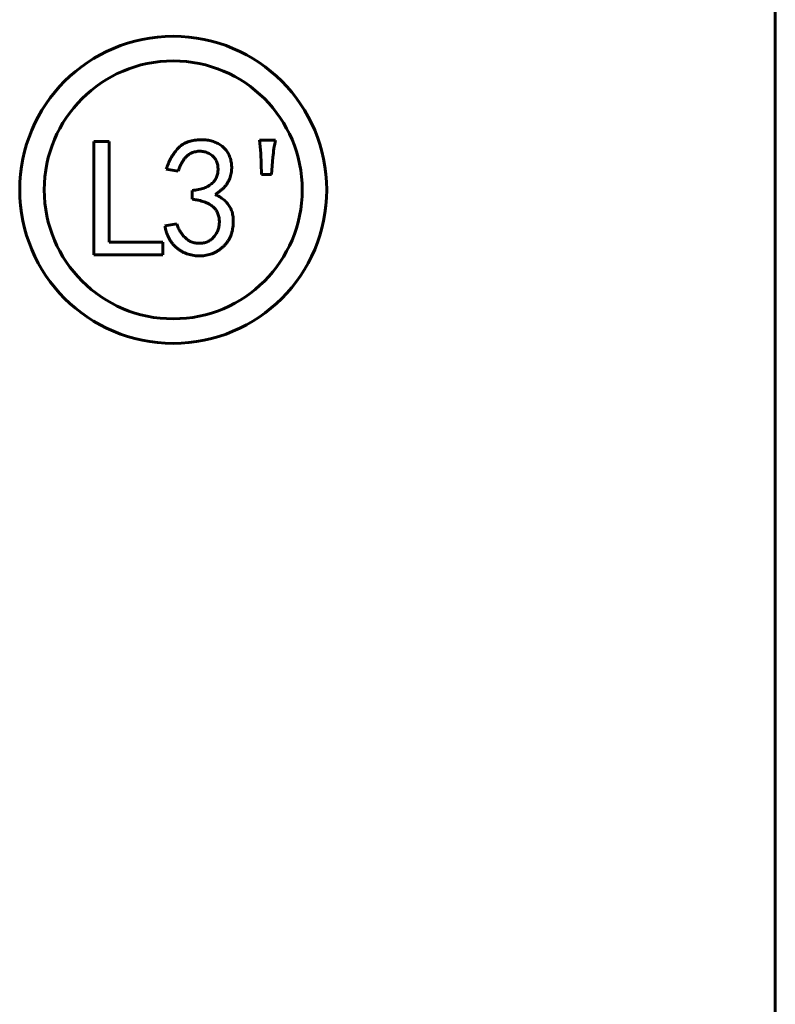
# Model space of a CAD drawing. Header units: millimetres. Extents: x 0 to 297, y 0 to 420.
# Tile 7 of 19: x 184 to 207, y 140 to 170. Entities that reach past the tile are written whole.
import ezdxf

# ---------------------------------------------------------------- set-up
doc = ezdxf.new("R2010")
doc.units = ezdxf.units.MM
doc.linetypes.add('K5LT_BASIC', pattern=[0])
doc.layers.add('Системный слой', color=7, linetype='Continuous')

# ---------------------------------------------------------------- blocks, each defined once
blk = doc.blocks.new('U50')
at = {"layer": 'Системный слой', "color": 150, "linetype": 'K5LT_BASIC', "lineweight": 60, "true_color": 0x0080ff}
for p, q in [((207.025, 184.618), (207.025, 182.013)), ((207.025, 180.514), (207.025, 167.244)), ((207.025, 167.244), (207.025, 153.973)), ((207.025, 153.973), (207.025, 141.56)), ((207.025, 141.56), (207.025, 141.443)), ((207.025, 141.443), (207.025, 141.386)), ((207.025, 141.386), (207.025, 141.357)), ((207.025, 141.357), (207.025, 141.343)), ((207.025, 141.343), (207.025, 141.335)), ((207.025, 141.335), (207.025, 141.325)), ((207.025, 141.325), (207.025, 141.31)), ((207.025, 141.31), (207.025, 141.286)), ((207.025, 141.286), (207.025, 141.252)), ((207.025, 141.252), (207.025, 141.199)), ((207.025, 141.199), (207.025, 141.119)), ((207.025, 141.119), (207.025, 140.994)), ((207.025, 140.994), (207.025, 140.87)), ((207.022, 140.719), (207.019, 140.676)), ((207.025, 140.8), (207.022, 140.719)), ((207.025, 140.87), (207.025, 140.86)), ((207.025, 140.86), (207.025, 140.84)), ((207.025, 140.84), (207.025, 140.8))]:
    blk.add_line(p, q, dxfattribs=at)

msp = doc.modelspace()

# ---------------------------------------------------------------- linework, layer by layer
at = {"layer": 'Системный слой', "color": 150, "linetype": 'K5LT_BASIC', "lineweight": 60, "true_color": 0x0080ff}
for p, q in [((207.0194, 172.2472), (207.0194, 119.7472)), ((186.2217, 166.3703), (186.688, 166.3703)), ((186.2217, 162.903), (186.2217, 166.3703)), ((186.688, 166.3703), (186.688, 163.2883)), ((191.3231, 166.0053), (191.2826, 166.4108)), ((191.2826, 166.4108), (191.7692, 166.4108)), ((191.3434, 165.3564), (191.3231, 166.0053)), ((191.6881, 165.8836), (191.6476, 165.3564)), ((188.7927, 165.4578), (188.4277, 165.5187)), ((191.6476, 165.3564), (191.3434, 165.3564)), ((189.2185, 164.6062), (189.2185, 164.8698)), ((188.3872, 163.7952), (188.7521, 163.856)), ((186.688, 163.2883), (188.3304, 163.2883)), ((188.3304, 163.2883), (188.3304, 162.903)), ((188.3304, 162.903), (186.2217, 162.903))]:
    msp.add_line(p, q, dxfattribs=at)
for radius in [4.6875, 3.9375]:
    msp.add_circle((188.6437, 164.8894), radius, dxfattribs=at)
for points, knots in [([(188.4277, 165.5187), (188.449, 165.5774), (188.4904, 165.6918), (188.5679, 165.8527), (188.6578, 165.9978), (188.7421, 166.1072), (188.8161, 166.1858), (188.8775, 166.2365), (188.9426, 166.2825), (189.0131, 166.3211), (189.0881, 166.3539), (189.168, 166.3791), (189.2524, 166.3986), (189.3403, 166.4119), (189.4289, 166.4189), (189.5159, 166.4218), (189.6001, 166.4174), (189.6818, 166.41), (189.7603, 166.3952), (189.836, 166.376), (189.9085, 166.35), (189.9786, 166.3204), (190.0442, 166.285), (190.1059, 166.2463), (190.1611, 166.2013), (190.2131, 166.1537), (190.2577, 166.0996), (190.2989, 166.0422), (190.3349, 165.9801), (190.3646, 165.9138), (190.3895, 165.845), (190.4081, 165.7738), (190.422, 165.7014), (190.4285, 165.6269), (190.4293, 165.5514), (190.4239, 165.474), (190.4125, 165.3953), (190.3956, 165.3152), (190.3712, 165.2353), (190.3362, 165.1575), (190.2917, 165.0823), (190.2377, 165.0097), (190.1745, 164.9396), (190.1009, 164.8731), (190.0189, 164.8079), (189.959, 164.7685), (189.9281, 164.7482)], [0, 0, 0, 0, 0.0474644, 0.0924887, 0.135475, 0.1769674, 0.1972903, 0.2174162, 0.2373714, 0.2578142, 0.2783543, 0.2995383, 0.3214187, 0.3441338, 0.3670489, 0.3889408, 0.4102756, 0.4311237, 0.4512424, 0.4709051, 0.4904653, 0.5097307, 0.5287159, 0.5470332, 0.5650435, 0.5828138, 0.6005035, 0.6182453, 0.6364913, 0.6548865, 0.6734863, 0.6919963, 0.7107705, 0.7294984, 0.7487196, 0.7681758, 0.7883602, 0.8091874, 0.8303141, 0.8517809, 0.8738761, 0.8965984, 0.9204467, 0.9454984, 0.97192, 1, 1, 1, 1]), ([(191.7692, 166.4108), (191.7508, 166.3232), (191.7143, 166.1489), (191.6968, 165.9717), (191.6881, 165.8836)], [0, 0, 0, 0, 0.5027795, 1, 1, 1, 1]), ([(189.2185, 164.8698), (189.2528, 164.8733), (189.3194, 164.8801), (189.4149, 164.8981), (189.5035, 164.9184), (189.5846, 164.9441), (189.6584, 164.9741), (189.7255, 165.0082), (189.7848, 165.0477), (189.8368, 165.0914), (189.8823, 165.1389), (189.9206, 165.1902), (189.9526, 165.2448), (189.9776, 165.3031), (189.9952, 165.365), (190.0079, 165.43), (190.0116, 165.4986), (190.0103, 165.5692), (190.0027, 165.6391), (189.9867, 165.7053), (189.964, 165.7665), (189.9351, 165.8234), (189.8973, 165.8741), (189.8537, 165.9203), (189.8028, 165.9611), (189.7459, 165.9961), (189.685, 166.0247), (189.6227, 166.0479), (189.559, 166.0619), (189.4946, 166.0695), (189.429, 166.0706), (189.3626, 166.0625), (189.2952, 166.0481), (189.2272, 166.0267), (189.1595, 165.9963), (189.0961, 165.9526), (189.0367, 165.8976), (188.9794, 165.8325), (188.9278, 165.7544), (188.878, 165.6663), (188.832, 165.5666), (188.8061, 165.4951), (188.7927, 165.4578)], [0, 0, 0, 0, 0.0346279, 0.0670302, 0.097477, 0.1256632, 0.1522368, 0.1773884, 0.2009232, 0.2235527, 0.2453943, 0.2667337, 0.2876601, 0.3086917, 0.3301416, 0.3521026, 0.3749979, 0.3988532, 0.4228625, 0.4453314, 0.4670165, 0.488239, 0.5090779, 0.5302096, 0.5518132, 0.5742469, 0.597043, 0.6191997, 0.6408208, 0.6623075, 0.6841505, 0.7063853, 0.7292324, 0.7532102, 0.7778108, 0.803296, 0.8301304, 0.8587779, 0.8900428, 0.9237671, 0.9602734, 1, 1, 1, 1]), ([(189.9281, 164.7482), (189.9734, 164.7267), (190.0621, 164.6847), (190.1807, 164.5998), (190.2826, 164.4997), (190.353, 164.4039), (190.4006, 164.3203), (190.429, 164.2516), (190.4507, 164.1783), (190.4663, 164.1006), (190.4763, 164.0182), (190.4787, 163.9311), (190.4758, 163.839), (190.466, 163.7439), (190.4504, 163.6485), (190.4253, 163.5566), (190.3931, 163.4693), (190.3529, 163.3863), (190.3044, 163.3085), (190.247, 163.2359), (190.1834, 163.1671), (190.1113, 163.1048), (190.0348, 163.0481), (189.9546, 162.9989), (189.872, 162.9575), (189.7868, 162.9242), (189.699, 162.8994), (189.6088, 162.8822), (189.5159, 162.8722), (189.4214, 162.8711), (189.3272, 162.8767), (189.2355, 162.8908), (189.1465, 162.9096), (189.0611, 162.9374), (188.9783, 162.9706), (188.8996, 163.0125), (188.8236, 163.0602), (188.7511, 163.1145), (188.6833, 163.1762), (188.6216, 163.245), (188.5655, 163.3199), (188.518, 163.4028), (188.4743, 163.4909), (188.4391, 163.5865), (188.4083, 163.6882), (188.3943, 163.759), (188.3872, 163.7952)], [0, 0, 0, 0, 0.0353833, 0.0692705, 0.1025623, 0.13598, 0.1530165, 0.1704708, 0.18839, 0.2069955, 0.2264245, 0.246968, 0.2685728, 0.2915207, 0.3145081, 0.3368773, 0.3587738, 0.3802259, 0.4019327, 0.4234948, 0.4455346, 0.4681122, 0.4907681, 0.5127759, 0.5345433, 0.5560063, 0.5773522, 0.5989781, 0.6208696, 0.6433506, 0.6656967, 0.6875237, 0.70891, 0.7299007, 0.7509362, 0.7719157, 0.7928347, 0.8143218, 0.8358715, 0.8575523, 0.8795708, 0.9019429, 0.9249779, 0.949008, 0.973929, 1, 1, 1, 1]), ([(188.7521, 163.856), (188.7665, 163.8135), (188.7948, 163.73), (188.8558, 163.6147), (188.9288, 163.5106), (188.9988, 163.4327), (189.0621, 163.3794), (189.112, 163.3446), (189.1645, 163.3148), (189.2209, 163.2928), (189.2794, 163.274), (189.3413, 163.2634), (189.4056, 163.2573), (189.4717, 163.2563), (189.5376, 163.2623), (189.6012, 163.2744), (189.6616, 163.2922), (189.7185, 163.317), (189.771, 163.3493), (189.8213, 163.3859), (189.8673, 163.4299), (189.9086, 163.4801), (189.946, 163.5338), (189.9784, 163.59), (190.0051, 163.6483), (190.025, 163.7086), (190.0405, 163.7705), (190.0491, 163.8345), (190.0532, 163.9003), (190.0505, 163.9671), (190.0437, 164.033), (190.0298, 164.0961), (190.0111, 164.1551), (189.9879, 164.2112), (189.9577, 164.2624), (189.9229, 164.3104), (189.8828, 164.3544), (189.8364, 164.3943), (189.7841, 164.4313), (189.7249, 164.4655), (189.6579, 164.4956), (189.5845, 164.5245), (189.5031, 164.5489), (189.415, 164.5713), (189.3193, 164.591), (189.2528, 164.601), (189.2185, 164.6062)], [0, 0, 0, 0, 0.0421545, 0.0827972, 0.1221768, 0.1614951, 0.1808753, 0.1998131, 0.218676, 0.2374728, 0.2566836, 0.2763067, 0.2964043, 0.3173563, 0.3383914, 0.3585206, 0.3781819, 0.3974704, 0.416687, 0.4360372, 0.4558515, 0.476407, 0.4970419, 0.5173929, 0.5373034, 0.5571791, 0.5770478, 0.5972554, 0.617769, 0.6389669, 0.6600494, 0.6800419, 0.6995475, 0.7182171, 0.7369917, 0.7553545, 0.7738496, 0.792872, 0.8127936, 0.8339915, 0.8570584, 0.8818013, 0.9081599, 0.9368209, 0.9673369, 1, 1, 1, 1])]:
    msp.add_open_spline(points, degree=3, knots=knots, dxfattribs=at)

# ---------------------------------------------------------------- block references
at = {"layer": 'Системный слой'}
msp.add_blockref('U50', (0, 0), dxfattribs=at)

doc.saveas('drawing.dxf')
